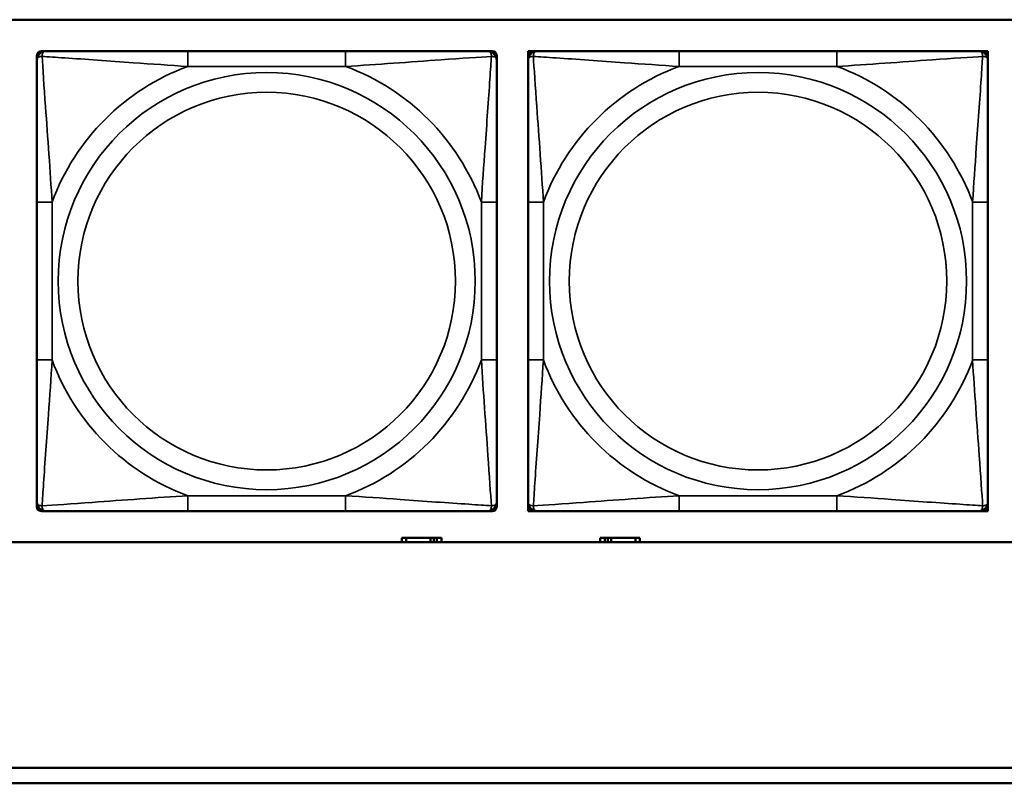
# Model space of a CAD drawing. Header units: inches. Extents: x 1.4 to 53.9, y 1.3 to 58.
# Tile 91 of 227: x 20.7 to 22, y 41.8 to 42.8. Entities that reach past the tile are written whole.
import ezdxf

# ---------------------------------------------------------------- set-up
doc = ezdxf.new("R2010")
doc.units = ezdxf.units.IN
doc.header["$MEASUREMENT"] = 0
doc.layers.add('Visible (ANSI)', color=7, linetype='Continuous', lineweight=50)
doc.layers.add('Visible Narrow (ANSI)', color=7, linetype='Continuous', lineweight=35)

msp = doc.modelspace()

# ---------------------------------------------------------------- linework, layer by layer
at = {"layer": 'Visible (ANSI)'}
for p, q in [((19.4287, 42.7564), (24.5271, 42.7564)), ((20.7357, 42.7043), (20.7357, 42.7102)), ((20.7416, 42.7161), (20.7475, 42.7161)), ((21.1321, 42.7161), (20.9298, 42.7161)), ((21.3144, 42.7161), (21.3203, 42.7161)), ((21.3262, 42.7102), (21.3262, 42.7043)), ((21.3665, 42.7161), (21.3724, 42.7161)), ((21.3665, 42.7102), (21.3665, 42.7161)), ((21.3665, 42.7043), (21.3665, 42.7102)), ((21.3724, 42.7161), (21.3783, 42.7161)), ((21.7629, 42.7161), (21.5606, 42.7161)), ((21.9452, 42.7161), (21.9511, 42.7161)), ((21.9511, 42.7161), (21.957, 42.7161)), ((21.957, 42.7161), (21.957, 42.7102)), ((21.957, 42.7102), (21.957, 42.7043)), ((20.7357, 42.522), (20.7357, 42.3197)), ((21.3262, 42.3197), (21.3262, 42.522)), ((21.3665, 42.522), (21.3665, 42.3197)), ((21.957, 42.3197), (21.957, 42.522)), ((20.7357, 42.1315), (20.7357, 42.1374)), ((21.3262, 42.1374), (21.3262, 42.1315)), ((21.3665, 42.1315), (21.3665, 42.1374)), ((21.3665, 42.1256), (21.3665, 42.1315)), ((21.957, 42.1374), (21.957, 42.1315)), ((21.957, 42.1315), (21.957, 42.1256)), ((20.7475, 42.1256), (20.7416, 42.1256)), ((20.9298, 42.1256), (21.1321, 42.1256)), ((21.3203, 42.1256), (21.3144, 42.1256)), ((21.3724, 42.1256), (21.3665, 42.1256)), ((21.3783, 42.1256), (21.3724, 42.1256)), ((21.5606, 42.1256), (21.7629, 42.1256)), ((21.9511, 42.1256), (21.9452, 42.1256)), ((21.957, 42.1256), (21.9511, 42.1256)), ((21.21, 42.0914), (21.2042, 42.0914)), ((21.2042, 42.0914), (21.2042, 42.0858)), ((21.21, 42.0914), (21.2413, 42.0914)), ((21.21, 42.0858), (21.21, 42.0914)), ((21.2413, 42.0858), (21.2413, 42.0914)), ((21.2413, 42.0914), (21.2454, 42.0914)), ((21.2454, 42.0914), (21.2454, 42.0858)), ((21.2454, 42.0914), (21.2494, 42.0914)), ((21.2552, 42.0914), (21.2494, 42.0914)), ((21.2494, 42.0914), (21.2494, 42.0858)), ((21.2552, 42.0858), (21.2552, 42.0914)), ((21.465, 42.0914), (21.4592, 42.0914)), ((21.4592, 42.0914), (21.4592, 42.0858)), ((21.465, 42.0914), (21.469, 42.0914)), ((21.465, 42.0858), (21.465, 42.0914)), ((21.469, 42.0858), (21.469, 42.0914)), ((21.469, 42.0914), (21.4731, 42.0914)), ((21.4731, 42.0914), (21.4731, 42.0858)), ((21.4731, 42.0914), (21.5044, 42.0914)), ((21.5044, 42.0914), (21.5044, 42.0858)), ((21.5102, 42.0914), (21.5044, 42.0914)), ((21.5102, 42.0858), (21.5102, 42.0914)), ((24.5271, 42.0858), (19.4287, 42.0858)), ((19.4287, 41.7961), (26.8757, 41.7961)), ((26.8757, 41.7761), (19.4287, 41.7761))]:
    msp.add_line(p, q, dxfattribs=at)
for centre, radius, start, end in [((20.7416, 42.7102), 0.00591, 90, 180), ((20.7475, 42.7043), 0.0118, 90, 180), ((21.3144, 42.7043), 0.0118, 0, 90), ((21.3203, 42.7102), 0.00591, 0, 90), ((21.3724, 42.7102), 0.00591, 90, 180), ((21.3783, 42.7043), 0.0118, 90, 180), ((21.9452, 42.7043), 0.0118, 0, 90), ((21.9511, 42.7102), 0.00591, 0, 90), ((20.7475, 42.1374), 0.0118, 180, 270), ((20.7416, 42.1315), 0.00591, 180, 270), ((21.3144, 42.1374), 0.0118, 270, 0), ((21.3203, 42.1315), 0.00591, 270, 0), ((21.3783, 42.1374), 0.0118, 180, 270), ((21.3724, 42.1315), 0.00591, 180, 270), ((21.9452, 42.1374), 0.0118, 270, 0), ((21.9511, 42.1315), 0.00591, 270, 0)]:
    msp.add_arc(centre, radius, start, end, dxfattribs=at)
for points, knots in [([(20.9298, 42.7161), (20.9061, 42.7161), (20.8821, 42.7161), (20.8588, 42.7161), (20.8281, 42.7161), (20.7972, 42.7161), (20.774, 42.7161), (20.7619, 42.7161), (20.7523, 42.7161), (20.7475, 42.7161)], [0.2569537, 0.2569537, 0.2569537, 0.2569537, 0.4371919, 0.4371919, 0.4371919, 0.6739428, 0.6739428, 0.6739428, 0.7963818, 0.7963818, 0.7963818, 0.7963818]), ([(21.3144, 42.7161), (21.3087, 42.7161), (21.2962, 42.7161), (21.281, 42.7161), (21.2575, 42.7161), (21.2284, 42.7161), (21.1993, 42.7161), (21.1771, 42.7161), (21.1545, 42.7161), (21.1321, 42.7161)], [-0.7968224, -0.7968224, -0.7968224, -0.7968224, -0.6514613, -0.6514613, -0.6514613, -0.427691, -0.427691, -0.427691, -0.2569517, -0.2569517, -0.2569517, -0.2569517]), ([(21.5606, 42.7161), (21.5369, 42.7161), (21.513, 42.7161), (21.4896, 42.7161), (21.4589, 42.7161), (21.428, 42.7161), (21.4048, 42.7161), (21.3928, 42.7161), (21.3831, 42.7161), (21.3783, 42.7161)], [0.2569537, 0.2569537, 0.2569537, 0.2569537, 0.4371919, 0.4371919, 0.4371919, 0.6739428, 0.6739428, 0.6739428, 0.7963818, 0.7963818, 0.7963818, 0.7963818]), ([(21.9452, 42.7161), (21.9395, 42.7161), (21.927, 42.7161), (21.9118, 42.7161), (21.8883, 42.7161), (21.8592, 42.7161), (21.8301, 42.7161), (21.808, 42.7161), (21.7853, 42.7161), (21.7629, 42.7161)], [-0.7968224, -0.7968224, -0.7968224, -0.7968224, -0.6514613, -0.6514613, -0.6514613, -0.427691, -0.427691, -0.427691, -0.2569517, -0.2569517, -0.2569517, -0.2569517]), ([(20.7357, 42.7043), (20.7357, 42.6986), (20.7357, 42.6861), (20.7357, 42.6709), (20.7357, 42.6474), (20.7357, 42.6183), (20.7357, 42.5892), (20.7357, 42.5671), (20.7357, 42.5444), (20.7357, 42.522)], [-0.7968224, -0.7968224, -0.7968224, -0.7968224, -0.6514613, -0.6514613, -0.6514613, -0.427691, -0.427691, -0.427691, -0.2569517, -0.2569517, -0.2569517, -0.2569517]), ([(21.3262, 42.522), (21.3262, 42.5456), (21.3262, 42.5696), (21.3262, 42.593), (21.3262, 42.6237), (21.3262, 42.6546), (21.3262, 42.6778), (21.3262, 42.6898), (21.3262, 42.6994), (21.3262, 42.7043)], [0.2569537, 0.2569537, 0.2569537, 0.2569537, 0.4371919, 0.4371919, 0.4371919, 0.6739428, 0.6739428, 0.6739428, 0.7963818, 0.7963818, 0.7963818, 0.7963818]), ([(21.3665, 42.7043), (21.3665, 42.6986), (21.3665, 42.6861), (21.3665, 42.6709), (21.3665, 42.6474), (21.3665, 42.6183), (21.3665, 42.5892), (21.3665, 42.5671), (21.3665, 42.5444), (21.3665, 42.522)], [-0.7968224, -0.7968224, -0.7968224, -0.7968224, -0.6514613, -0.6514613, -0.6514613, -0.427691, -0.427691, -0.427691, -0.2569517, -0.2569517, -0.2569517, -0.2569517]), ([(21.957, 42.522), (21.957, 42.5456), (21.957, 42.5696), (21.957, 42.593), (21.957, 42.6237), (21.957, 42.6546), (21.957, 42.6778), (21.957, 42.6898), (21.957, 42.6994), (21.957, 42.7043)], [0.2569537, 0.2569537, 0.2569537, 0.2569537, 0.4371919, 0.4371919, 0.4371919, 0.6739428, 0.6739428, 0.6739428, 0.7963818, 0.7963818, 0.7963818, 0.7963818]), ([(20.7357, 42.3197), (20.7357, 42.296), (20.7357, 42.272), (20.7357, 42.2487), (20.7357, 42.218), (20.7357, 42.1871), (20.7357, 42.1639), (20.7357, 42.1519), (20.7357, 42.1422), (20.7357, 42.1374)], [0.2569537, 0.2569537, 0.2569537, 0.2569537, 0.4371919, 0.4371919, 0.4371919, 0.6739428, 0.6739428, 0.6739428, 0.7963818, 0.7963818, 0.7963818, 0.7963818]), ([(21.3262, 42.1374), (21.3262, 42.1431), (21.3262, 42.1556), (21.3262, 42.1708), (21.3262, 42.1942), (21.3262, 42.2234), (21.3262, 42.2524), (21.3262, 42.2746), (21.3262, 42.2973), (21.3262, 42.3197)], [-0.7968224, -0.7968224, -0.7968224, -0.7968224, -0.6514613, -0.6514613, -0.6514613, -0.427691, -0.427691, -0.427691, -0.2569517, -0.2569517, -0.2569517, -0.2569517]), ([(21.3665, 42.3197), (21.3665, 42.296), (21.3665, 42.272), (21.3665, 42.2487), (21.3665, 42.218), (21.3665, 42.1871), (21.3665, 42.1639), (21.3665, 42.1519), (21.3665, 42.1422), (21.3665, 42.1374)], [0.2569537, 0.2569537, 0.2569537, 0.2569537, 0.4371919, 0.4371919, 0.4371919, 0.6739428, 0.6739428, 0.6739428, 0.7963818, 0.7963818, 0.7963818, 0.7963818]), ([(21.957, 42.1374), (21.957, 42.1431), (21.957, 42.1556), (21.957, 42.1708), (21.957, 42.1942), (21.957, 42.2234), (21.957, 42.2524), (21.957, 42.2746), (21.957, 42.2973), (21.957, 42.3197)], [-0.7968224, -0.7968224, -0.7968224, -0.7968224, -0.6514613, -0.6514613, -0.6514613, -0.427691, -0.427691, -0.427691, -0.2569517, -0.2569517, -0.2569517, -0.2569517]), ([(20.7475, 42.1256), (20.7532, 42.1256), (20.7657, 42.1256), (20.7809, 42.1256), (20.8043, 42.1256), (20.8335, 42.1256), (20.8625, 42.1256), (20.8847, 42.1256), (20.9074, 42.1256), (20.9298, 42.1256)], [-0.7968224, -0.7968224, -0.7968224, -0.7968224, -0.6514613, -0.6514613, -0.6514613, -0.427691, -0.427691, -0.427691, -0.2569517, -0.2569517, -0.2569517, -0.2569517]), ([(21.1321, 42.1256), (21.1557, 42.1256), (21.1797, 42.1256), (21.2031, 42.1256), (21.2338, 42.1256), (21.2646, 42.1256), (21.2879, 42.1256), (21.2999, 42.1256), (21.3095, 42.1256), (21.3144, 42.1256)], [0.2569537, 0.2569537, 0.2569537, 0.2569537, 0.4371919, 0.4371919, 0.4371919, 0.6739428, 0.6739428, 0.6739428, 0.7963818, 0.7963818, 0.7963818, 0.7963818]), ([(21.3783, 42.1256), (21.384, 42.1256), (21.3965, 42.1256), (21.4117, 42.1256), (21.4352, 42.1256), (21.4643, 42.1256), (21.4934, 42.1256), (21.5155, 42.1256), (21.5382, 42.1256), (21.5606, 42.1256)], [-0.7968224, -0.7968224, -0.7968224, -0.7968224, -0.6514613, -0.6514613, -0.6514613, -0.427691, -0.427691, -0.427691, -0.2569517, -0.2569517, -0.2569517, -0.2569517]), ([(21.7629, 42.1256), (21.7866, 42.1256), (21.8105, 42.1256), (21.8339, 42.1256), (21.8646, 42.1256), (21.8955, 42.1256), (21.9187, 42.1256), (21.9307, 42.1256), (21.9404, 42.1256), (21.9452, 42.1256)], [0.2569537, 0.2569537, 0.2569537, 0.2569537, 0.4371919, 0.4371919, 0.4371919, 0.6739428, 0.6739428, 0.6739428, 0.7963818, 0.7963818, 0.7963818, 0.7963818])]:
    msp.add_open_spline(points, degree=3, knots=knots, dxfattribs=at)
at = {"layer": 'Visible Narrow (ANSI)'}
for p, q in [((20.9298, 42.7161), (20.9298, 42.6964)), ((21.1321, 42.7161), (21.1321, 42.6964)), ((21.5606, 42.7161), (21.5606, 42.6964)), ((21.7629, 42.7161), (21.7629, 42.6964)), ((20.9298, 42.6964), (21.1321, 42.6964)), ((21.5606, 42.6964), (21.7629, 42.6964)), ((20.7357, 42.522), (20.7553, 42.522)), ((20.7553, 42.3197), (20.7553, 42.522)), ((21.3065, 42.522), (21.3065, 42.3197)), ((21.3262, 42.522), (21.3065, 42.522)), ((21.3665, 42.522), (21.3862, 42.522)), ((21.3862, 42.3197), (21.3862, 42.522)), ((21.9373, 42.522), (21.9373, 42.3197)), ((21.957, 42.522), (21.9373, 42.522)), ((20.7357, 42.3197), (20.7553, 42.3197)), ((21.3262, 42.3197), (21.3065, 42.3197)), ((21.3665, 42.3197), (21.3862, 42.3197)), ((21.957, 42.3197), (21.9373, 42.3197)), ((21.1321, 42.1453), (20.9298, 42.1453)), ((20.9298, 42.1256), (20.9298, 42.1453)), ((21.1321, 42.1256), (21.1321, 42.1453)), ((21.7629, 42.1453), (21.5606, 42.1453)), ((21.5606, 42.1256), (21.5606, 42.1453)), ((21.7629, 42.1256), (21.7629, 42.1453))]:
    msp.add_line(p, q, dxfattribs=at)
for centre, radius in [((21.0309, 42.4208), 0.2678), ((21.6618, 42.4208), 0.2678), ((21.0309, 42.4208), 0.2424), ((21.6618, 42.4208), 0.2424)]:
    msp.add_circle(centre, radius, dxfattribs=at)
for centre, start, end in [((21.0309, 42.4208), 110.1547, 159.8453), ((21.0309, 42.4208), 20.1547, 69.8453), ((21.6618, 42.4208), 110.1547, 159.8453), ((21.6618, 42.4208), 20.1547, 69.8453), ((21.0309, 42.4208), 200.1547, 249.8453), ((21.0309, 42.4208), 290.1547, 339.8453), ((21.6618, 42.4208), 200.1547, 249.8453), ((21.6618, 42.4208), 290.1547, 339.8453)]:
    msp.add_arc(centre, 0.2936, start, end, dxfattribs=at)
for points, knots in [([(20.7357, 42.7043), (20.7357, 42.7048), (20.7357, 42.7053), (20.736, 42.7062), (20.7362, 42.7066), (20.7365, 42.7072), (20.7367, 42.7074), (20.737, 42.7077), (20.7372, 42.7078), (20.7376, 42.7082), (20.7379, 42.7084), (20.7388, 42.7088), (20.7395, 42.709), (20.7409, 42.7092), (20.7417, 42.7093), (20.7425, 42.7093)], [-0.0532704, -0.0532704, -0.0532704, -0.0532704, -0.04377373, -0.04377373, -0.03521335, -0.03521335, -0.02986312, -0.02986312, -0.02651922, -0.02651922, -0.01983142, -0.01983142, -0.00913095, -0.00913095, 0.00023197, 0.00023197, 0.00023197, 0.00023197]), ([(20.7425, 42.7093), (20.7425, 42.7101), (20.7425, 42.7109), (20.7428, 42.7123), (20.743, 42.713), (20.7434, 42.7139), (20.7436, 42.7142), (20.7439, 42.7146), (20.7441, 42.7148), (20.7444, 42.7151), (20.7446, 42.7152), (20.7452, 42.7156), (20.7455, 42.7158), (20.7464, 42.7161), (20.7469, 42.7161), (20.7475, 42.7161)], [-0.00023197, -0.00023197, -0.00023197, -0.00023197, 0.00913095, 0.00913095, 0.01983142, 0.01983142, 0.02651922, 0.02651922, 0.02986312, 0.02986312, 0.03521335, 0.03521335, 0.04377373, 0.04377373, 0.0532704, 0.0532704, 0.0532704, 0.0532704]), ([(20.7425, 42.7093), (20.7502, 42.7088), (20.7602, 42.7081), (20.7972, 42.7056), (20.8289, 42.7034), (20.8832, 42.6995), (20.9064, 42.6978), (20.9298, 42.6964)], [-0.7478145, -0.7478145, -0.7478145, -0.7478145, -0.6493253, -0.6493253, -0.427691, -0.427691, -0.2569537, -0.2569537, -0.2569537, -0.2569537]), ([(20.7553, 42.522), (20.7529, 42.5625), (20.7497, 42.6048), (20.745, 42.6705), (20.7434, 42.6949), (20.7425, 42.7093)], [0.2569517, 0.2569517, 0.2569517, 0.2569517, 0.5559983, 0.5559983, 0.7482818, 0.7482818, 0.7482818, 0.7482818]), ([(21.1321, 42.6964), (21.1726, 42.6988), (21.2149, 42.7021), (21.2806, 42.7067), (21.305, 42.7083), (21.3194, 42.7093)], [0.2569517, 0.2569517, 0.2569517, 0.2569517, 0.5559983, 0.5559983, 0.7482818, 0.7482818, 0.7482818, 0.7482818]), ([(21.3194, 42.7093), (21.3189, 42.7016), (21.3182, 42.6916), (21.3157, 42.6546), (21.3135, 42.6228), (21.3096, 42.5686), (21.3079, 42.5454), (21.3065, 42.522)], [-0.7478145, -0.7478145, -0.7478145, -0.7478145, -0.6493253, -0.6493253, -0.427691, -0.427691, -0.2569537, -0.2569537, -0.2569537, -0.2569537]), ([(21.3144, 42.7161), (21.3149, 42.7161), (21.3154, 42.7161), (21.3163, 42.7158), (21.3167, 42.7156), (21.3173, 42.7152), (21.3175, 42.7151), (21.3178, 42.7148), (21.3179, 42.7146), (21.3183, 42.7142), (21.3184, 42.7139), (21.3189, 42.713), (21.3191, 42.7123), (21.3193, 42.7109), (21.3194, 42.7101), (21.3194, 42.7093)], [-0.0532704, -0.0532704, -0.0532704, -0.0532704, -0.04377373, -0.04377373, -0.03521335, -0.03521335, -0.02986312, -0.02986312, -0.02651922, -0.02651922, -0.01983142, -0.01983142, -0.00913095, -0.00913095, 0.00023197, 0.00023197, 0.00023197, 0.00023197]), ([(21.3194, 42.7093), (21.3202, 42.7093), (21.321, 42.7092), (21.3224, 42.709), (21.3231, 42.7088), (21.324, 42.7084), (21.3243, 42.7082), (21.3247, 42.7078), (21.3248, 42.7077), (21.3252, 42.7074), (21.3253, 42.7072), (21.3257, 42.7066), (21.3259, 42.7062), (21.3261, 42.7053), (21.3262, 42.7048), (21.3262, 42.7043)], [-0.00023197, -0.00023197, -0.00023197, -0.00023197, 0.00913095, 0.00913095, 0.01983142, 0.01983142, 0.02651922, 0.02651922, 0.02986312, 0.02986312, 0.03521335, 0.03521335, 0.04377373, 0.04377373, 0.0532704, 0.0532704, 0.0532704, 0.0532704]), ([(21.3665, 42.7043), (21.3665, 42.7048), (21.3665, 42.7053), (21.3668, 42.7062), (21.367, 42.7066), (21.3674, 42.7072), (21.3675, 42.7074), (21.3678, 42.7077), (21.368, 42.7078), (21.3684, 42.7082), (21.3687, 42.7084), (21.3696, 42.7088), (21.3703, 42.709), (21.3717, 42.7092), (21.3725, 42.7093), (21.3733, 42.7093)], [-0.0532704, -0.0532704, -0.0532704, -0.0532704, -0.04377373, -0.04377373, -0.03521335, -0.03521335, -0.02986312, -0.02986312, -0.02651922, -0.02651922, -0.01983142, -0.01983142, -0.00913095, -0.00913095, 0.00023197, 0.00023197, 0.00023197, 0.00023197]), ([(21.3733, 42.7093), (21.3733, 42.7101), (21.3734, 42.7109), (21.3736, 42.7123), (21.3738, 42.713), (21.3742, 42.7139), (21.3744, 42.7142), (21.3748, 42.7146), (21.3749, 42.7148), (21.3752, 42.7151), (21.3754, 42.7152), (21.376, 42.7156), (21.3764, 42.7158), (21.3772, 42.7161), (21.3778, 42.7161), (21.3783, 42.7161)], [-0.00023197, -0.00023197, -0.00023197, -0.00023197, 0.00913095, 0.00913095, 0.01983142, 0.01983142, 0.02651922, 0.02651922, 0.02986312, 0.02986312, 0.03521335, 0.03521335, 0.04377373, 0.04377373, 0.0532704, 0.0532704, 0.0532704, 0.0532704]), ([(21.3733, 42.7093), (21.381, 42.7088), (21.391, 42.7081), (21.428, 42.7056), (21.4597, 42.7034), (21.514, 42.6995), (21.5372, 42.6978), (21.5606, 42.6964)], [-0.7478145, -0.7478145, -0.7478145, -0.7478145, -0.6493253, -0.6493253, -0.427691, -0.427691, -0.2569537, -0.2569537, -0.2569537, -0.2569537]), ([(21.3862, 42.522), (21.3838, 42.5625), (21.3805, 42.6048), (21.3759, 42.6705), (21.3742, 42.6949), (21.3733, 42.7093)], [0.2569517, 0.2569517, 0.2569517, 0.2569517, 0.5559983, 0.5559983, 0.7482818, 0.7482818, 0.7482818, 0.7482818]), ([(21.7629, 42.6964), (21.8034, 42.6988), (21.8457, 42.7021), (21.9114, 42.7067), (21.9358, 42.7083), (21.9502, 42.7093)], [0.2569517, 0.2569517, 0.2569517, 0.2569517, 0.5559983, 0.5559983, 0.7482818, 0.7482818, 0.7482818, 0.7482818]), ([(21.9502, 42.7093), (21.9497, 42.7016), (21.949, 42.6916), (21.9466, 42.6546), (21.9443, 42.6228), (21.9404, 42.5686), (21.9387, 42.5454), (21.9373, 42.522)], [-0.7478145, -0.7478145, -0.7478145, -0.7478145, -0.6493253, -0.6493253, -0.427691, -0.427691, -0.2569537, -0.2569537, -0.2569537, -0.2569537]), ([(21.9452, 42.7161), (21.9457, 42.7161), (21.9463, 42.7161), (21.9471, 42.7158), (21.9475, 42.7156), (21.9481, 42.7152), (21.9483, 42.7151), (21.9486, 42.7148), (21.9487, 42.7146), (21.9491, 42.7142), (21.9493, 42.7139), (21.9497, 42.713), (21.9499, 42.7123), (21.9501, 42.7109), (21.9502, 42.7101), (21.9502, 42.7093)], [-0.0532704, -0.0532704, -0.0532704, -0.0532704, -0.04377373, -0.04377373, -0.03521335, -0.03521335, -0.02986312, -0.02986312, -0.02651922, -0.02651922, -0.01983142, -0.01983142, -0.00913095, -0.00913095, 0.00023197, 0.00023197, 0.00023197, 0.00023197]), ([(21.9502, 42.7093), (21.951, 42.7093), (21.9518, 42.7092), (21.9532, 42.709), (21.9539, 42.7088), (21.9548, 42.7084), (21.9551, 42.7082), (21.9555, 42.7078), (21.9557, 42.7077), (21.956, 42.7074), (21.9561, 42.7072), (21.9565, 42.7066), (21.9567, 42.7062), (21.957, 42.7053), (21.957, 42.7048), (21.957, 42.7043)], [-0.00023197, -0.00023197, -0.00023197, -0.00023197, 0.00913095, 0.00913095, 0.01983142, 0.01983142, 0.02651922, 0.02651922, 0.02986312, 0.02986312, 0.03521335, 0.03521335, 0.04377373, 0.04377373, 0.0532704, 0.0532704, 0.0532704, 0.0532704]), ([(20.7425, 42.1324), (20.743, 42.1401), (20.7436, 42.1501), (20.7461, 42.1871), (20.7484, 42.2188), (20.7523, 42.2731), (20.7539, 42.2963), (20.7553, 42.3197)], [-0.7478145, -0.7478145, -0.7478145, -0.7478145, -0.6493253, -0.6493253, -0.427691, -0.427691, -0.2569537, -0.2569537, -0.2569537, -0.2569537]), ([(21.3065, 42.3197), (21.3089, 42.2792), (21.3122, 42.2368), (21.3168, 42.1712), (21.3184, 42.1468), (21.3194, 42.1324)], [0.2569517, 0.2569517, 0.2569517, 0.2569517, 0.5559983, 0.5559983, 0.7482818, 0.7482818, 0.7482818, 0.7482818]), ([(21.3733, 42.1324), (21.3738, 42.1401), (21.3745, 42.1501), (21.3769, 42.1871), (21.3792, 42.2188), (21.3831, 42.2731), (21.3848, 42.2963), (21.3862, 42.3197)], [-0.7478145, -0.7478145, -0.7478145, -0.7478145, -0.6493253, -0.6493253, -0.427691, -0.427691, -0.2569537, -0.2569537, -0.2569537, -0.2569537]), ([(21.9373, 42.3197), (21.9397, 42.2792), (21.943, 42.2368), (21.9476, 42.1712), (21.9493, 42.1468), (21.9502, 42.1324)], [0.2569517, 0.2569517, 0.2569517, 0.2569517, 0.5559983, 0.5559983, 0.7482818, 0.7482818, 0.7482818, 0.7482818]), ([(20.9298, 42.1453), (20.8893, 42.1429), (20.8469, 42.1396), (20.7813, 42.1349), (20.7569, 42.1333), (20.7425, 42.1324)], [0.2569517, 0.2569517, 0.2569517, 0.2569517, 0.5559983, 0.5559983, 0.7482818, 0.7482818, 0.7482818, 0.7482818]), ([(21.3194, 42.1324), (21.3117, 42.1329), (21.3017, 42.1336), (21.2646, 42.136), (21.2329, 42.1383), (21.1787, 42.1422), (21.1554, 42.1438), (21.1321, 42.1453)], [-0.7478145, -0.7478145, -0.7478145, -0.7478145, -0.6493253, -0.6493253, -0.427691, -0.427691, -0.2569537, -0.2569537, -0.2569537, -0.2569537]), ([(21.5606, 42.1453), (21.5201, 42.1429), (21.4778, 42.1396), (21.4121, 42.1349), (21.3877, 42.1333), (21.3733, 42.1324)], [0.2569517, 0.2569517, 0.2569517, 0.2569517, 0.5559983, 0.5559983, 0.7482818, 0.7482818, 0.7482818, 0.7482818]), ([(21.9502, 42.1324), (21.9425, 42.1329), (21.9325, 42.1336), (21.8955, 42.136), (21.8638, 42.1383), (21.8095, 42.1422), (21.7863, 42.1438), (21.7629, 42.1453)], [-0.7478145, -0.7478145, -0.7478145, -0.7478145, -0.6493253, -0.6493253, -0.427691, -0.427691, -0.2569537, -0.2569537, -0.2569537, -0.2569537]), ([(20.7425, 42.1324), (20.7417, 42.1324), (20.7409, 42.1324), (20.7395, 42.1327), (20.7388, 42.1329), (20.7379, 42.1333), (20.7376, 42.1335), (20.7372, 42.1338), (20.737, 42.134), (20.7367, 42.1343), (20.7365, 42.1345), (20.7362, 42.1351), (20.736, 42.1355), (20.7357, 42.1363), (20.7357, 42.1368), (20.7357, 42.1374)], [-0.00023197, -0.00023197, -0.00023197, -0.00023197, 0.00913095, 0.00913095, 0.01983142, 0.01983142, 0.02651922, 0.02651922, 0.02986312, 0.02986312, 0.03521335, 0.03521335, 0.04377373, 0.04377373, 0.0532704, 0.0532704, 0.0532704, 0.0532704]), ([(20.7475, 42.1256), (20.7469, 42.1256), (20.7464, 42.1256), (20.7455, 42.1259), (20.7452, 42.1261), (20.7446, 42.1264), (20.7444, 42.1266), (20.7441, 42.1269), (20.7439, 42.1271), (20.7436, 42.1275), (20.7434, 42.1278), (20.743, 42.1287), (20.7428, 42.1294), (20.7425, 42.1308), (20.7425, 42.1316), (20.7425, 42.1324)], [-0.0532704, -0.0532704, -0.0532704, -0.0532704, -0.04377373, -0.04377373, -0.03521335, -0.03521335, -0.02986312, -0.02986312, -0.02651922, -0.02651922, -0.01983142, -0.01983142, -0.00913095, -0.00913095, 0.00023197, 0.00023197, 0.00023197, 0.00023197]), ([(21.3194, 42.1324), (21.3194, 42.1316), (21.3193, 42.1308), (21.3191, 42.1294), (21.3189, 42.1287), (21.3184, 42.1278), (21.3183, 42.1275), (21.3179, 42.1271), (21.3178, 42.1269), (21.3175, 42.1266), (21.3173, 42.1264), (21.3167, 42.1261), (21.3163, 42.1259), (21.3154, 42.1256), (21.3149, 42.1256), (21.3144, 42.1256)], [-0.00023197, -0.00023197, -0.00023197, -0.00023197, 0.00913095, 0.00913095, 0.01983142, 0.01983142, 0.02651922, 0.02651922, 0.02986312, 0.02986312, 0.03521335, 0.03521335, 0.04377373, 0.04377373, 0.0532704, 0.0532704, 0.0532704, 0.0532704]), ([(21.3262, 42.1374), (21.3262, 42.1368), (21.3261, 42.1363), (21.3259, 42.1355), (21.3257, 42.1351), (21.3253, 42.1345), (21.3252, 42.1343), (21.3248, 42.134), (21.3247, 42.1338), (21.3243, 42.1335), (21.324, 42.1333), (21.3231, 42.1329), (21.3224, 42.1327), (21.321, 42.1324), (21.3202, 42.1324), (21.3194, 42.1324)], [-0.0532704, -0.0532704, -0.0532704, -0.0532704, -0.04377373, -0.04377373, -0.03521335, -0.03521335, -0.02986312, -0.02986312, -0.02651922, -0.02651922, -0.01983142, -0.01983142, -0.00913095, -0.00913095, 0.00023197, 0.00023197, 0.00023197, 0.00023197]), ([(21.3733, 42.1324), (21.3725, 42.1324), (21.3717, 42.1324), (21.3703, 42.1327), (21.3696, 42.1329), (21.3687, 42.1333), (21.3684, 42.1335), (21.368, 42.1338), (21.3678, 42.134), (21.3675, 42.1343), (21.3674, 42.1345), (21.367, 42.1351), (21.3668, 42.1355), (21.3665, 42.1363), (21.3665, 42.1368), (21.3665, 42.1374)], [-0.00023197, -0.00023197, -0.00023197, -0.00023197, 0.00913095, 0.00913095, 0.01983142, 0.01983142, 0.02651922, 0.02651922, 0.02986312, 0.02986312, 0.03521335, 0.03521335, 0.04377373, 0.04377373, 0.0532704, 0.0532704, 0.0532704, 0.0532704]), ([(21.3783, 42.1256), (21.3778, 42.1256), (21.3772, 42.1256), (21.3764, 42.1259), (21.376, 42.1261), (21.3754, 42.1264), (21.3752, 42.1266), (21.3749, 42.1269), (21.3748, 42.1271), (21.3744, 42.1275), (21.3742, 42.1278), (21.3738, 42.1287), (21.3736, 42.1294), (21.3734, 42.1308), (21.3733, 42.1316), (21.3733, 42.1324)], [-0.0532704, -0.0532704, -0.0532704, -0.0532704, -0.04377373, -0.04377373, -0.03521335, -0.03521335, -0.02986312, -0.02986312, -0.02651922, -0.02651922, -0.01983142, -0.01983142, -0.00913095, -0.00913095, 0.00023197, 0.00023197, 0.00023197, 0.00023197]), ([(21.9502, 42.1324), (21.9502, 42.1316), (21.9501, 42.1308), (21.9499, 42.1294), (21.9497, 42.1287), (21.9493, 42.1278), (21.9491, 42.1275), (21.9487, 42.1271), (21.9486, 42.1269), (21.9483, 42.1266), (21.9481, 42.1264), (21.9475, 42.1261), (21.9471, 42.1259), (21.9463, 42.1256), (21.9457, 42.1256), (21.9452, 42.1256)], [-0.00023197, -0.00023197, -0.00023197, -0.00023197, 0.00913095, 0.00913095, 0.01983142, 0.01983142, 0.02651922, 0.02651922, 0.02986312, 0.02986312, 0.03521335, 0.03521335, 0.04377373, 0.04377373, 0.0532704, 0.0532704, 0.0532704, 0.0532704]), ([(21.957, 42.1374), (21.957, 42.1368), (21.957, 42.1363), (21.9567, 42.1355), (21.9565, 42.1351), (21.9561, 42.1345), (21.956, 42.1343), (21.9557, 42.134), (21.9555, 42.1338), (21.9551, 42.1335), (21.9548, 42.1333), (21.9539, 42.1329), (21.9532, 42.1327), (21.9518, 42.1324), (21.951, 42.1324), (21.9502, 42.1324)], [-0.0532704, -0.0532704, -0.0532704, -0.0532704, -0.04377373, -0.04377373, -0.03521335, -0.03521335, -0.02986312, -0.02986312, -0.02651922, -0.02651922, -0.01983142, -0.01983142, -0.00913095, -0.00913095, 0.00023197, 0.00023197, 0.00023197, 0.00023197])]:
    msp.add_open_spline(points, degree=3, knots=knots, dxfattribs=at)

doc.saveas('drawing.dxf')
